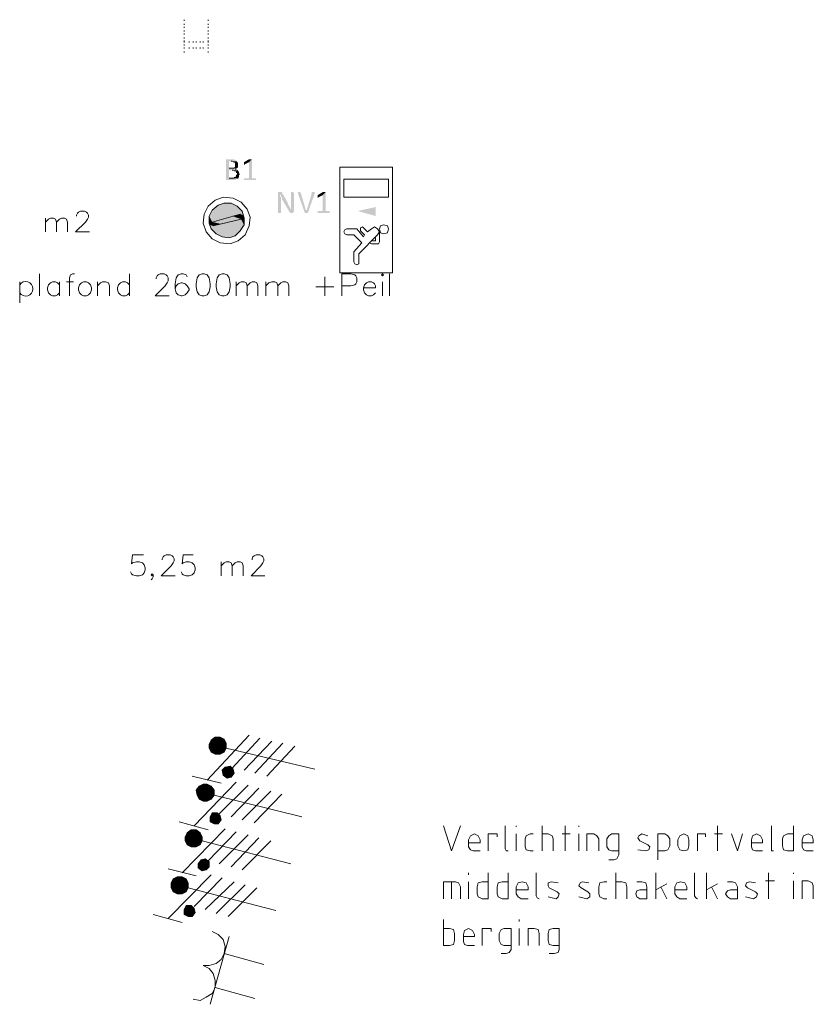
# Model space of a CAD drawing. Header units: millimetres. Extents: x -197899 to 120983, y -4228 to 45370.
# Tile 91 of 200: x -144991 to -141621, y 10438 to 14620. Entities that reach past the tile are written whole.
import ezdxf

# ---------------------------------------------------------------- set-up
doc = ezdxf.new("R2010")
doc.units = ezdxf.units.MM
for name, color, linetype in [('AL63----', 7, 'Continuous'), ('PDF_Geometry', 8, 'Continuous'), ('PDF_Solid Fills', 8, 'Continuous')]:
    doc.layers.add(name, color=color, linetype=linetype)

# ---------------------------------------------------------------- blocks, each defined once
blk = doc.blocks.new('A$C01523A58')
at = {"layer": 'PDF_Solid Fills'}
for color, points in [(7, [(18084.8, -15125.7), (18059.4, -15125.7), (18059.4, -15130), (18059.4, -15210.3), (18059.4, -15214.6), (18097.4, -15214.6), (18101.7, -15210.3), (18105.9, -15210.3), (18105.9, -15206.2), (18110.2, -15206.2), (18072, -15206.2), (18072, -15172.3), (18110.2, -15172.3), (18105.9, -15168), (18097.4, -15168), (18101.7, -15168), (18101.7, -15163.8), (18072, -15163.8), (18072, -15134.2), (18105.9, -15134.2), (18101.7, -15130), (18097.4, -15130), (18093.2, -15125.7)]), (7, [(18105.9, -15134.2), (18080.5, -15134.2), (18084.8, -15134.2), (18089, -15138.4), (18093.2, -15138.4), (18097.4, -15142.6), (18097.4, -15151.1), (18097.4, -15159.6), (18093.2, -15159.6), (18093.2, -15163.8), (18072, -15163.8), (18105.9, -15163.8), (18110.2, -15159.6), (18110.2, -15155.4), (18110.2, -15146.9), (18110.2, -15142.6), (18110.2, -15138.4), (18105.9, -15138.4)]), (7, [(18169.5, -15125.7), (18156.7, -15138.4), (18156.7, -15206.2), (18135.6, -15206.2), (18135.6, -15210.3), (18135.6, -15214.6), (18186.4, -15214.6), (18186.4, -15210.3), (18186.4, -15206.2), (18169.5, -15206.2)]), (7, [(18161, -15125.7), (18156.7, -15125.7), (18135.6, -15138.4), (18135.6, -15142.6), (18135.6, -15146.9), (18135.6, -15151.1), (18139.8, -15146.9), (18156.7, -15138.4), (18169.5, -15125.7), (18165.2, -15125.7)]), (7, [(18110.2, -15172.3), (18084.8, -15172.3), (18089, -15172.3), (18093.2, -15176.5), (18101.7, -15176.5), (18101.7, -15184.9), (18105.9, -15184.9), (18105.9, -15189.2), (18105.9, -15189.2), (18101.7, -15193.4), (18101.7, -15197.7), (18101.7, -15197.7), (18097.4, -15201.9), (18093.2, -15201.9), (18093.2, -15206.2), (18072, -15206.2), (18110.2, -15206.2), (18114.4, -15201.9), (18114.4, -15197.7), (18114.4, -15193.4), (18114.4, -15193.4), (18118.6, -15189.2), (18118.6, -15189.2), (18114.4, -15184.9), (18114.4, -15180.8), (18114.4, -15176.5), (18110.2, -15176.5)]), (7, [(18288, -15265.4), (18279.5, -15265.4), (18279.5, -15269.6), (18279.5, -15354.3), (18292.2, -15354.3), (18292.2, -15299.3), (18292.2, -15290.8), (18292.2, -15286.6), (18292.2, -15286.6), (18288, -15282.4), (18288, -15278.1), (18292.2, -15278.1), (18300.7, -15273.9), (18300.7, -15273.9), (18296.4, -15269.6), (18296.4, -15265.4), (18292.2, -15265.4)]), (7, [(18338.7, -15265.4), (18334.5, -15265.4), (18334.5, -15320.4), (18334.5, -15328.9), (18334.5, -15337.4), (18334.5, -15337.4), (18326.1, -15345.8), (18326.1, -15350.1), (18330.3, -15350.1), (18330.3, -15354.3), (18343, -15354.3), (18343, -15350.1), (18347.2, -15350.1), (18347.2, -15269.6), (18343, -15265.4), (18343, -15265.4)]), (7, [(18368.4, -15265.4), (18364.1, -15265.4), (18364.1, -15269.6), (18364.1, -15269.6), (18393.8, -15354.3), (18398, -15341.6), (18376.9, -15269.6), (18372.6, -15265.4), (18372.6, -15265.4)]), (7, [(18431.9, -15265.4), (18423.4, -15265.4), (18423.4, -15269.6), (18402.3, -15341.6), (18398, -15341.6), (18393.8, -15354.3), (18406.5, -15354.3), (18436.2, -15269.6), (18436.2, -15265.4), (18436.2, -15265.4)]), (7, [(18482.7, -15265.4), (18470, -15278.1), (18470, -15345.8), (18448.8, -15345.8), (18448.8, -15350.1), (18448.8, -15354.3), (18499.6, -15354.3), (18499.6, -15350.1), (18499.6, -15345.8), (18482.7, -15345.8)]), (7, [(18474.2, -15265.4), (18470, -15265.4), (18448.8, -15278.1), (18448.8, -15282.4), (18448.8, -15286.6), (18448.8, -15290.8), (18453.1, -15286.6), (18470, -15278.1), (18482.7, -15265.4), (18478.5, -15265.4)]), (7, [(18300.7, -15273.9), (18292.2, -15278.1), (18292.2, -15286.6), (18296.4, -15286.6), (18296.4, -15295), (18296.4, -15295), (18326.1, -15345.8), (18334.5, -15337.4), (18334.5, -15337.4), (18330.3, -15333.1), (18330.3, -15328.9), (18330.3, -15328.9), (18326.1, -15324.7), (18326.1, -15320.4), (18321.8, -15320.4), (18321.8, -15316.2), (18321.8, -15312)]), (1, [(18000.1, -15341.6), (17987.4, -15367), (18042.4, -15379.7)]), (1, [(18012.8, -15333.1), (18000.1, -15341.6), (18097.4, -15367)]), (1, [(18000.1, -15341.6), (18097.4, -15367), (18042.4, -15379.7)]), (1, [(18025.5, -15320.4), (18012.8, -15333.1), (18131.3, -15362.8)]), (1, [(18012.8, -15333.1), (18118.6, -15358.5), (18097.4, -15367)]), (1, [(18050.9, -15312), (18025.5, -15320.4), (18127.1, -15345.8)]), (1, [(18025.5, -15320.4), (18127.1, -15345.8), (18131.3, -15362.8)]), (1, [(18080.5, -15312), (18050.9, -15312), (18105.9, -15324.7)]), (1, [(18050.9, -15312), (18105.9, -15324.7), (18127.1, -15345.8)]), (1, [(17987.4, -15367), (17987.4, -15388.2), (18000.1, -15392.4)]), (1, [(17987.4, -15367), (18042.4, -15379.7), (18000.1, -15392.4)]), (1, [(17987.4, -15388.2), (17987.4, -15396.7), (18004.3, -15400.9)]), (1, [(17987.4, -15388.2), (18000.1, -15392.4), (18004.3, -15400.9)]), (51, [(18084.8, -15367), (18000.1, -15392.4), (18038.2, -15400.9)]), (51, [(18084.8, -15367), (18122.8, -15379.7), (18038.2, -15400.9)]), (1, [(18122.8, -15379.7), (18080.5, -15392.4), (18135.6, -15405.1)]), (51, [(18118.6, -15358.5), (18084.8, -15367), (18122.8, -15379.7)]), (1, [(18118.6, -15358.5), (18118.6, -15371.3), (18135.6, -15375.5)]), (1, [(18118.6, -15358.5), (18131.3, -15362.8), (18135.6, -15375.5)]), (1, [(18118.6, -15371.3), (18122.8, -15379.7), (18135.6, -15383.9)]), (1, [(18118.6, -15371.3), (18135.6, -15375.5), (18135.6, -15383.9)]), (1, [(18122.8, -15379.7), (18135.6, -15383.9), (18135.6, -15405.1)]), (1, [(17987.4, -15396.7), (17991.6, -15405.1), (18004.3, -15409.3)]), (1, [(17987.4, -15396.7), (18004.3, -15400.9), (18004.3, -15409.3)]), (1, [(17991.6, -15405.1), (17995.9, -15422.1), (18097.4, -15451.6)]), (1, [(17991.6, -15405.1), (18110.2, -15439), (18097.4, -15451.6)]), (1, [(17995.9, -15422.1), (18017, -15443.2), (18072, -15460.1)]), (1, [(17995.9, -15422.1), (18097.4, -15451.6), (18072, -15460.1)]), (51, [(18000.1, -15392.4), (18038.2, -15400.9), (18004.3, -15409.3)]), (1, [(18025.5, -15405.1), (18004.3, -15409.3), (18110.2, -15439)]), (1, [(18080.5, -15392.4), (18025.5, -15405.1), (18118.6, -15430.5)]), (1, [(18025.5, -15405.1), (18118.6, -15430.5), (18110.2, -15439)]), (1, [(18080.5, -15392.4), (18135.6, -15405.1), (18118.6, -15430.5)]), (1, [(18017, -15443.2), (18072, -15460.1), (18042.4, -15455.9)]), (1, [(17995.9, -17593.7), (17987.4, -17610.6), (18025.5, -17619.1)]), (1, [(18012.8, -17581.1), (17995.9, -17593.7), (18025.5, -17619.1)]), (1, [(18034, -17581.1), (18012.8, -17581.1), (18025.5, -17619.1)]), (1, [(18050.9, -17589.5), (18034, -17581.1), (18025.5, -17619.1)]), (1, [(18059.4, -17606.5), (18050.9, -17589.5), (18025.5, -17619.1)]), (1, [(18059.4, -17627.6), (18059.4, -17606.5), (18025.5, -17619.1)]), (1, [(17987.4, -17610.6), (17987.4, -17627.6), (18025.5, -17619.1)]), (1, [(17987.4, -17627.6), (17995.9, -17644.5), (18025.5, -17619.1)]), (1, [(17995.9, -17644.5), (18012.8, -17653), (18025.5, -17619.1)]), (1, [(18012.8, -17653), (18034, -17653), (18025.5, -17619.1)]), (1, [(18034, -17653), (18050.9, -17644.5), (18025.5, -17619.1)]), (1, [(18050.9, -17644.5), (18059.4, -17627.6), (18025.5, -17619.1)]), (1, [(18055.1, -17708.1), (18042.4, -17720.7), (18067.8, -17729.2)]), (1, [(18042.4, -17720.7), (18046.7, -17741.9), (18067.8, -17729.2)]), (1, [(18046.7, -17741.9), (18063.6, -17754.6), (18067.8, -17729.2)]), (1, [(18076.3, -17703.8), (18055.1, -17708.1), (18067.8, -17729.2)]), (1, [(18063.6, -17754.6), (18080.5, -17750.4), (18067.8, -17729.2)]), (1, [(18089, -17716.5), (18076.3, -17703.8), (18067.8, -17729.2)]), (1, [(18093.2, -17733.5), (18089, -17716.5), (18067.8, -17729.2)]), (1, [(18080.5, -17750.4), (18093.2, -17733.5), (18067.8, -17729.2)]), (1, [(17945.1, -17788.5), (17932.3, -17805.4), (17970.5, -17813.9)]), (1, [(17932.3, -17805.4), (17936.6, -17826.6), (17970.5, -17813.9)]), (1, [(17936.6, -17826.6), (17945.1, -17843.5), (17970.5, -17813.9)]), (1, [(17962, -17780), (17945.1, -17788.5), (17970.5, -17813.9)]), (1, [(17945.1, -17843.5), (17962, -17852), (17970.5, -17813.9)]), (1, [(17978.9, -17780), (17962, -17780), (17970.5, -17813.9)]), (1, [(17962, -17852), (17978.9, -17852), (17970.5, -17813.9)]), (1, [(17995.9, -17788.5), (17978.9, -17780), (17970.5, -17813.9)]), (1, [(18008.5, -17805.4), (17995.9, -17788.5), (17970.5, -17813.9)]), (1, [(18008.5, -17826.6), (18008.5, -17805.4), (17970.5, -17813.9)]), (1, [(17978.9, -17852), (17995.9, -17843.5), (17970.5, -17813.9)]), (1, [(17995.9, -17843.5), (18008.5, -17826.6), (17970.5, -17813.9)]), (1, [(18000.1, -17902.7), (17991.6, -17919.7), (18012.8, -17928.2)]), (1, [(17991.6, -17919.7), (17991.6, -17940.9), (18012.8, -17928.2)]), (1, [(17991.6, -17940.9), (18008.5, -17949.4), (18012.8, -17928.2)]), (1, [(18021.3, -17902.7), (18000.1, -17902.7), (18012.8, -17928.2)]), (1, [(18008.5, -17949.4), (18025.5, -17949.4), (18012.8, -17928.2)]), (1, [(18034, -17915.5), (18021.3, -17902.7), (18012.8, -17928.2)]), (1, [(18038.2, -17932.4), (18034, -17915.5), (18012.8, -17928.2)]), (1, [(18025.5, -17949.4), (18038.2, -17932.4), (18012.8, -17928.2)]), (1, [(17911.2, -17974.8), (17894.3, -17987.4), (17919.7, -18012.8)]), (1, [(17932.3, -17974.8), (17911.2, -17974.8), (17919.7, -18012.8)]), (1, [(17949.3, -17987.4), (17932.3, -17974.8), (17919.7, -18012.8)]), (1, [(17894.3, -17987.4), (17885.8, -18004.4), (17919.7, -18012.8)]), (1, [(17885.8, -18004.4), (17885.8, -18021.3), (17919.7, -18012.8)]), (1, [(17885.8, -18021.3), (17894.3, -18038.2), (17919.7, -18012.8)]), (1, [(17894.3, -18038.2), (17911.2, -18046.7), (17919.7, -18012.8)]), (1, [(17911.2, -18046.7), (17932.3, -18046.7), (17919.7, -18012.8)]), (1, [(17957.7, -18004.4), (17949.3, -17987.4), (17919.7, -18012.8)]), (1, [(17957.7, -18021.3), (17957.7, -18004.4), (17919.7, -18012.8)]), (1, [(17932.3, -18046.7), (17949.3, -18038.2), (17919.7, -18012.8)]), (1, [(17949.3, -18038.2), (17957.7, -18021.3), (17919.7, -18012.8)]), (1, [(17953.5, -18101.7), (17940.8, -18118.7), (17962, -18122.9)]), (1, [(17970.5, -18097.5), (17953.5, -18101.7), (17962, -18122.9)]), (1, [(17987.4, -18110.2), (17970.5, -18097.5), (17962, -18122.9)]), (1, [(17987.4, -18131.4), (17987.4, -18110.2), (17962, -18122.9)]), (1, [(17940.8, -18118.7), (17940.8, -18135.6), (17962, -18122.9)]), (1, [(17940.8, -18135.6), (17957.7, -18148.3), (17962, -18122.9)]), (1, [(17957.7, -18148.3), (17974.7, -18144.1), (17962, -18122.9)]), (1, [(17974.7, -18144.1), (17987.4, -18131.4), (17962, -18122.9)]), (1, [(17835, -18182.2), (17826.5, -18199.1), (17860.4, -18207.6)]), (1, [(17851.9, -18173.7), (17835, -18182.2), (17860.4, -18207.6)]), (1, [(17873.1, -18173.7), (17851.9, -18173.7), (17860.4, -18207.6)]), (1, [(17890, -18182.2), (17873.1, -18173.7), (17860.4, -18207.6)]), (1, [(17898.5, -18199.1), (17890, -18182.2), (17860.4, -18207.6)]), (1, [(17826.5, -18199.1), (17826.5, -18220.3), (17860.4, -18207.6)]), (1, [(17826.5, -18220.3), (17835, -18237.2), (17860.4, -18207.6)]), (1, [(17835, -18237.2), (17851.9, -18245.7), (17860.4, -18207.6)]), (1, [(17851.9, -18245.7), (17873.1, -18245.7), (17860.4, -18207.6)]), (1, [(17898.5, -18220.3), (17898.5, -18199.1), (17860.4, -18207.6)]), (1, [(17873.1, -18245.7), (17890, -18237.2), (17860.4, -18207.6)]), (1, [(17890, -18237.2), (17898.5, -18220.3), (17860.4, -18207.6)]), (1, [(17890, -18296.4), (17881.5, -18313.4), (17902.8, -18321.9)]), (1, [(17881.5, -18313.4), (17881.5, -18334.6), (17902.8, -18321.9)]), (1, [(17911.2, -18296.4), (17890, -18296.4), (17902.8, -18321.9)]), (1, [(17923.9, -18309.2), (17911.2, -18296.4), (17902.8, -18321.9)]), (1, [(17928.1, -18326.1), (17923.9, -18309.2), (17902.8, -18321.9)]), (1, [(17881.5, -18334.6), (17898.5, -18343), (17902.8, -18321.9)]), (1, [(17898.5, -18343), (17915.4, -18343), (17902.8, -18321.9)]), (1, [(17915.4, -18343), (17928.1, -18326.1), (17902.8, -18321.9)])]:
    blk.add_hatch(color=color, dxfattribs=at).paths.add_polyline_path(points)
at = {"layer": 'PDF_Solid Fills', "true_color": 0x00dd00}
blk.add_hatch(color=92, dxfattribs=at).paths.add_polyline_path([(18618.2, -15345.8), (18694.4, -15328.9), (18694.4, -15367)])
at = {"layer": 'PDF_Geometry', "color": 7, "lineweight": 18, "true_color": 0xeeeeee}
for points in [[(17881.5, -14537.3), (17881.5, -14533)], [(17881.5, -14554.2), (17881.5, -14550)], [(17983.1, -14537.3), (17983.1, -14533)], [(17983.1, -14554.2), (17983.1, -14550)], [(17881.5, -14566.9), (17881.5, -14562.7)], [(17881.5, -14583.8), (17881.5, -14579.6)], [(17881.5, -14596.5), (17881.5, -14592.3)], [(17983.1, -14566.9), (17983.1, -14562.7)], [(17983.1, -14583.8), (17983.1, -14579.6)], [(17983.1, -14596.5), (17983.1, -14592.3)], [(17881.5, -14613.5), (17881.5, -14609.2)], [(17881.5, -14626.2), (17881.5, -14622)], [(17881.5, -14630.4), (17881.5, -14626.2)], [(17902.8, -14630.4), (17902.8, -14626.2)], [(17919.7, -14630.4), (17919.7, -14626.2)], [(17932.3, -14630.4), (17932.3, -14626.2)], [(17949.3, -14630.4), (17949.3, -14626.2)], [(17962, -14630.4), (17962, -14626.2)], [(17983.1, -14613.5), (17983.1, -14609.2)], [(17983.1, -14626.2), (17983.1, -14622)], [(17983.1, -14630.4), (17983.1, -14626.2)], [(17881.5, -14643.1), (17881.5, -14638.9)], [(17881.5, -14655.8), (17881.5, -14651.6)], [(17881.5, -14655.8), (17881.5, -14651.6)], [(17881.5, -14672.8), (17881.5, -14668.5)], [(17902.8, -14655.8), (17902.8, -14651.6)], [(17919.7, -14655.8), (17919.7, -14651.6)], [(17932.3, -14655.8), (17932.3, -14651.6)], [(17949.3, -14655.8), (17949.3, -14651.6)], [(17962, -14655.8), (17962, -14651.6)], [(17983.1, -14643.1), (17983.1, -14638.9)], [(17983.1, -14655.8), (17983.1, -14651.6)], [(17983.1, -14655.8), (17983.1, -14651.6)], [(17983.1, -14672.8), (17983.1, -14668.5)], [(17424.3, -15367), (17424.3, -15362.8), (17428.6, -15354.3), (17432.8, -15350.1), (17441.3, -15345.8), (17458.2, -15345.8), (17466.7, -15350.1), (17470.9, -15354.3), (17475.1, -15362.8), (17475.1, -15371.3), (17470.9, -15379.7), (17462.5, -15392.4), (17420.1, -15434.7), (17479.4, -15434.7)], [(17293.1, -15434.7), (17293.1, -15375.5)], [(17293.1, -15392.4), (17305.8, -15379.7), (17314.3, -15375.5), (17327, -15375.5), (17335.5, -15379.7), (17339.7, -15392.4), (17339.7, -15434.7)], [(17339.7, -15392.4), (17352.4, -15379.7), (17360.9, -15375.5), (17373.5, -15375.5), (17382, -15379.7), (17386.3, -15392.4), (17386.3, -15434.7)], [(17267.7, -15705.7), (17267.7, -15612.5)], [(17415.9, -15612.5), (17407.4, -15612.5), (17399, -15616.8), (17394.7, -15629.5), (17394.7, -15705.7)], [(17648.7, -15612.5), (17648.7, -15705.7)], [(17763, -15633.7), (17763, -15629.5), (17767.2, -15621), (17771.5, -15616.8), (17780, -15612.5), (17796.9, -15612.5), (17805.3, -15616.8), (17809.6, -15621), (17813.8, -15629.5), (17813.8, -15642.2), (17809.6, -15650.6), (17801.1, -15663.4), (17758.8, -15705.7), (17818.1, -15705.7)], [(17894.3, -15625.2), (17890, -15616.8), (17877.3, -15612.5), (17868.9, -15612.5), (17856.1, -15616.8), (17847.7, -15629.5), (17843.5, -15654.9), (17843.5, -15676), (17847.7, -15693), (17856.1, -15701.4), (17868.9, -15705.7), (17873.1, -15705.7), (17885.8, -15701.4), (17894.3, -15693), (17902.8, -15680.3), (17902.8, -15676), (17894.3, -15663.4), (17885.8, -15654.9), (17873.1, -15650.6), (17868.9, -15650.6), (17856.1, -15654.9), (17847.7, -15663.4), (17843.5, -15676)], [(17957.7, -15612.5), (17945.1, -15616.8), (17936.6, -15629.5), (17932.3, -15654.9), (17932.3, -15667.6), (17936.6, -15688.8), (17945.1, -15701.4), (17957.7, -15705.7), (17966.2, -15705.7), (17978.9, -15701.4), (17987.4, -15688.8), (17991.6, -15667.6), (17991.6, -15654.9), (17987.4, -15629.5), (17978.9, -15616.8), (17966.2, -15612.5), (17957.7, -15612.5)], [(18042.4, -15612.5), (18029.7, -15616.8), (18021.3, -15629.5), (18017, -15654.9), (18017, -15667.6), (18021.3, -15688.8), (18029.7, -15701.4), (18042.4, -15705.7), (18050.9, -15705.7), (18063.6, -15701.4), (18072, -15688.8), (18076.3, -15667.6), (18076.3, -15654.9), (18072, -15629.5), (18063.6, -15616.8), (18050.9, -15612.5), (18042.4, -15612.5)], [(18478.5, -15625.2), (18478.5, -15705.7)], [(18550.4, -15705.7), (18550.4, -15612.5), (18588.5, -15612.5), (18605.4, -15616.8), (18609.7, -15621), (18613.9, -15629.5), (18613.9, -15646.4), (18609.7, -15654.9), (18605.4, -15659.1), (18588.5, -15663.4), (18550.4, -15663.4)], [(18719.8, -15616.8), (18724, -15621), (18728.2, -15616.8), (18724, -15612.5), (18719.8, -15616.8)], [(18753.6, -15705.7), (18753.6, -15612.5)], [(17183, -15646.4), (17183, -15735.3)], [(17352.4, -15659.1), (17343.9, -15650.6), (17335.5, -15646.4), (17322.7, -15646.4), (17314.3, -15650.6), (17305.8, -15659.1), (17301.6, -15671.8), (17301.6, -15680.3), (17305.8, -15693), (17314.3, -15701.4), (17322.7, -15705.7), (17335.5, -15705.7), (17343.9, -15701.4), (17352.4, -15693)], [(17352.4, -15646.4), (17352.4, -15705.7)], [(17382, -15646.4), (17411.7, -15646.4)], [(17454, -15646.4), (17445.5, -15650.6), (17437.1, -15659.1), (17432.8, -15671.8), (17432.8, -15680.3), (17437.1, -15693), (17445.5, -15701.4), (17454, -15705.7), (17466.7, -15705.7), (17475.1, -15701.4), (17483.6, -15693), (17487.9, -15680.3), (17487.9, -15671.8), (17483.6, -15659.1), (17475.1, -15650.6), (17466.7, -15646.4), (17454, -15646.4)], [(17513.3, -15705.7), (17513.3, -15646.4)], [(17513.3, -15663.4), (17526, -15650.6), (17534.4, -15646.4), (17547.1, -15646.4), (17559.8, -15650.6), (17564, -15663.4), (17564, -15705.7)], [(17648.7, -15659.1), (17640.2, -15650.6), (17631.8, -15646.4), (17619.1, -15646.4), (17610.6, -15650.6), (17602.2, -15659.1), (17597.9, -15671.8), (17597.9, -15680.3), (17602.2, -15693), (17610.6, -15701.4), (17619.1, -15705.7), (17631.8, -15705.7), (17640.2, -15701.4), (17648.7, -15693)], [(18101.7, -15705.7), (18101.7, -15646.4)], [(18101.7, -15663.4), (18114.4, -15650.6), (18122.8, -15646.4), (18135.6, -15646.4), (18144, -15650.6), (18148.2, -15663.4), (18148.2, -15705.7)], [(18148.2, -15663.4), (18161, -15650.6), (18169.5, -15646.4), (18182.1, -15646.4), (18190.6, -15650.6), (18194.8, -15663.4), (18194.8, -15705.7)], [(18228.7, -15705.7), (18228.7, -15646.4)], [(18228.7, -15663.4), (18241.4, -15650.6), (18254.1, -15646.4), (18266.8, -15646.4), (18275.2, -15650.6), (18279.5, -15663.4), (18279.5, -15705.7)], [(18279.5, -15663.4), (18292.2, -15650.6), (18300.7, -15646.4), (18313.4, -15646.4), (18321.8, -15650.6), (18326.1, -15663.4), (18326.1, -15705.7)], [(18440.3, -15667.6), (18516.5, -15667.6)], [(18643.5, -15671.8), (18694.4, -15671.8), (18694.4, -15663.4), (18690.1, -15654.9), (18685.9, -15650.6), (18677.5, -15646.4), (18664.7, -15646.4), (18656.2, -15650.6), (18647.8, -15659.1), (18643.5, -15671.8), (18643.5, -15680.3), (18647.8, -15693), (18656.2, -15701.4), (18664.7, -15705.7), (18677.5, -15705.7), (18685.9, -15701.4), (18694.4, -15693)], [(18724, -15646.4), (18724, -15705.7)], [(17708, -16806.4), (17661.4, -16806.4), (17657.2, -16844.4), (17661.4, -16840.2), (17678.4, -16835.9), (17691, -16835.9), (17703.8, -16840.2), (17712.2, -16848.7), (17716.4, -16861.3), (17716.4, -16869.8), (17712.2, -16882.6), (17703.8, -16891), (17691, -16895.2), (17678.4, -16895.2), (17661.4, -16891), (17657.2, -16886.7), (17653, -16878.3)], [(17788.4, -16827.5), (17788.4, -16823.3), (17792.7, -16814.8), (17796.9, -16810.5), (17805.3, -16806.4), (17822.3, -16806.4), (17830.7, -16810.5), (17835, -16814.8), (17839.2, -16823.3), (17839.2, -16831.8), (17835, -16840.2), (17826.5, -16852.9), (17784.2, -16895.2), (17843.5, -16895.2)], [(17919.7, -16806.4), (17877.3, -16806.4), (17873.1, -16844.4), (17877.3, -16840.2), (17890, -16835.9), (17902.8, -16835.9), (17915.4, -16840.2), (17923.9, -16848.7), (17928.1, -16861.3), (17928.1, -16869.8), (17923.9, -16882.6), (17915.4, -16891), (17902.8, -16895.2), (17890, -16895.2), (17877.3, -16891), (17873.1, -16886.7), (17868.9, -16878.3)], [(18169.5, -16827.5), (18169.5, -16823.3), (18173.6, -16814.8), (18177.9, -16810.5), (18186.4, -16806.4), (18203.3, -16806.4), (18211.8, -16810.5), (18216, -16814.8), (18220.2, -16823.3), (18220.2, -16831.8), (18216, -16840.2), (18207.5, -16852.9), (18165.2, -16895.2), (18224.4, -16895.2)], [(18038.2, -16895.2), (18038.2, -16835.9)], [(18038.2, -16852.9), (18050.9, -16840.2), (18059.4, -16835.9), (18072, -16835.9), (18080.5, -16840.2), (18084.8, -16852.9), (18084.8, -16895.2)], [(18084.8, -16852.9), (18097.4, -16840.2), (18105.9, -16835.9), (18118.6, -16835.9), (18127.1, -16840.2), (18131.3, -16852.9), (18131.3, -16895.2)], [(17750.3, -16891), (17746.1, -16895.2), (17741.8, -16891), (17746.1, -16886.7), (17750.3, -16891), (17750.3, -16899.5), (17746.1, -16908), (17741.8, -16912.2)]]:
    blk.add_lwpolyline(points, dxfattribs=at)
at = {"layer": 'PDF_Geometry', "color": 7, "lineweight": 0}
for points in [[(18080.5, -15134.2), (18084.8, -15134.2)], [(18093.2, -15163.8), (18072, -15163.8)], [(18084.8, -15172.3), (18089, -15172.3)], [(18097.4, -15168), (18101.7, -15168)], [(18093.2, -15206.2), (18072, -15206.2)], [(18105.9, -15206.2), (18110.2, -15206.2)]]:
    blk.add_lwpolyline(points, dxfattribs=at)
at = {"layer": 'PDF_Geometry', "color": 92, "lineweight": 18, "true_color": 0x00dd00}
for points in [[(18542, -15608.3), (18542, -15159.6)], [(18766.3, -15159.6), (18766.3, -15608.3), (18542, -15608.3)], [(18766.3, -15159.6), (18542, -15159.6)], [(18558.9, -15286.6), (18558.9, -15210.3), (18749.4, -15210.3)], [(18749.4, -15286.6), (18749.4, -15210.3)], [(18749.4, -15286.6), (18558.9, -15286.6)], [(18571.6, -15422.1), (18563.1, -15426.3), (18558.9, -15434.7), (18563.1, -15443.2), (18571.6, -15447.5)], [(18613.9, -15422.1), (18571.6, -15422.1)], [(18643.5, -15455.9), (18613.9, -15422.1)], [(18643.5, -15417.8), (18639.3, -15413.6), (18630.8, -15417.8), (18630.8, -15430.5)], [(18630.8, -15430.5), (18647.8, -15447.5)], [(18643.5, -15417.8), (18660.5, -15434.7)], [(18677.5, -15422.1), (18660.5, -15434.7)], [(18702.8, -15447.5), (18711.3, -15434.7), (18702.8, -15422.1), (18690.1, -15413.6), (18677.5, -15422.1)], [(18728.2, -15405.1), (18715.5, -15409.3), (18711.3, -15422.1), (18715.5, -15439), (18728.2, -15443.2), (18745.2, -15439), (18749.4, -15422.1), (18745.2, -15409.3), (18728.2, -15405.1)], [(18601.2, -15447.5), (18571.6, -15447.5)], [(18601.2, -15447.5), (18635.1, -15481.3)], [(18702.8, -15447.5), (18622.4, -15527.9)], [(18647.8, -15447.5), (18643.5, -15455.9)], [(18681.6, -15472.9), (18694.4, -15472.9)], [(18694.4, -15460.1), (18694.4, -15472.9)], [(18711.3, -15434.7), (18711.3, -15477)], [(18635.1, -15481.3), (18601.2, -15519.4)], [(18669, -15481.3), (18677.5, -15485.5)], [(18677.5, -15485.5), (18698.6, -15485.5)], [(18698.6, -15485.5), (18707, -15485.5), (18711.3, -15477)], [(18601.2, -15519.4), (18601.2, -15561.7)], [(18622.4, -15527.9), (18622.4, -15561.7)], [(18601.2, -15561.7), (18605.4, -15570.2), (18613.9, -15574.4), (18622.4, -15570.2), (18622.4, -15561.7)]]:
    blk.add_lwpolyline(points, dxfattribs=at)
at = {"layer": 'PDF_Geometry', "color": 7, "lineweight": 13}
for points in [[(18156.7, -15409.3), (18161, -15371.3), (18148.2, -15337.4), (18122.8, -15307.7), (18089, -15290.8), (18046.7, -15286.6), (18012.8, -15299.3), (17983.1, -15324.7), (17966.2, -15358.5), (17962, -15396.7), (17974.7, -15434.7), (18000.1, -15464.4), (18034, -15481.3), (18076.3, -15485.5), (18110.2, -15472.9), (18139.8, -15447.5), (18156.7, -15409.3)], [(18135.6, -15405.1), (18135.6, -15375.5), (18127.1, -15345.8), (18105.9, -15324.7), (18080.5, -15312), (18050.9, -15312), (18025.5, -15320.4), (18000.1, -15341.6), (17987.4, -15367), (17987.4, -15396.7), (17995.9, -15422.1), (18017, -15443.2), (18042.4, -15455.9), (18072, -15460.1), (18097.4, -15451.6), (18118.6, -15430.5), (18135.6, -15405.1)], [(18118.6, -15358.5), (18000.1, -15392.4), (18004.3, -15409.3)], [(18004.3, -15409.3), (18122.8, -15379.7)], [(18122.8, -15379.7), (18118.6, -15358.5)]]:
    blk.add_lwpolyline(points, dxfattribs=at)
at = {"layer": 'PDF_Geometry', "color": 1, "lineweight": 18}
for points in [[(17978.9, -17763.1), (18156.7, -17572.6)], [(18034, -17581.1), (18012.8, -17581.1), (17995.9, -17593.7), (17987.4, -17610.6), (17987.4, -17627.6), (17995.9, -17644.5), (18012.8, -17653), (18034, -17653), (18050.9, -17644.5), (18059.4, -17627.6), (18059.4, -17606.5), (18050.9, -17589.5), (18034, -17581.1)], [(18203.3, -17585.3), (18084.8, -17712.3)], [(18254.1, -17598), (18135.6, -17720.7)], [(18300.7, -17606.5), (18182.1, -17733.5)], [(18059.4, -17627.6), (18436.2, -17716.5)], [(18351.5, -17619.1), (18232.9, -17746.1)], [(18076.3, -17703.8), (18055.1, -17708.1), (18042.4, -17720.7), (18046.7, -17741.9), (18063.6, -17754.6), (18080.5, -17750.4), (18093.2, -17733.5), (18089, -17716.5), (18076.3, -17703.8)], [(17915.4, -17746.1), (18038.2, -17775.8)], [(17923.9, -17957.8), (18101.7, -17771.5)], [(17978.9, -17780), (17962, -17780), (17945.1, -17788.5), (17932.3, -17805.4), (17936.6, -17826.6), (17945.1, -17843.5), (17962, -17852), (17978.9, -17852), (17995.9, -17843.5), (18008.5, -17826.6), (18008.5, -17805.4), (17995.9, -17788.5), (17978.9, -17780)], [(18152.5, -17784.2), (18029.7, -17907)], [(18199, -17796.9), (18080.5, -17919.7)], [(18249.8, -17809.6), (18127.1, -17932.4)], [(18008.5, -17826.6), (18381.1, -17919.7)], [(18296.4, -17822.4), (18177.9, -17945.1)], [(17860.4, -17940.9), (17983.1, -17974.8)], [(18021.3, -17902.7), (18000.1, -17902.7), (17991.6, -17919.7), (17991.6, -17940.9), (18008.5, -17949.4), (18025.5, -17949.4), (18038.2, -17932.4), (18034, -17915.5), (18021.3, -17902.7)], [(17873.1, -18156.8), (18055.1, -17970.5)], [(17932.3, -17974.8), (17911.2, -17974.8), (17894.3, -17987.4), (17885.8, -18004.4), (17885.8, -18021.3), (17894.3, -18038.2), (17911.2, -18046.7), (17932.3, -18046.7), (17949.3, -18038.2), (17957.7, -18021.3), (17957.7, -18004.4), (17949.3, -17987.4), (17932.3, -17974.8)], [(18101.7, -17983.2), (17983.1, -18106)], [(17957.7, -18021.3), (18334.5, -18118.7)], [(18152.5, -17995.9), (18029.7, -18118.7)], [(18199, -18008.6), (18080.5, -18131.4)], [(18249.8, -18021.3), (18127.1, -18144.1)], [(17970.5, -18097.5), (17953.5, -18101.7), (17940.8, -18118.7), (17940.8, -18135.6), (17957.7, -18148.3), (17974.7, -18144.1), (17987.4, -18131.4), (17987.4, -18110.2), (17970.5, -18097.5)], [(17813.8, -18139.8), (17932.3, -18169.4)], [(17813.8, -18351.5), (17995.9, -18165.2)], [(17873.1, -18173.7), (17851.9, -18173.7), (17835, -18182.2), (17826.5, -18199.1), (17826.5, -18220.3), (17835, -18237.2), (17851.9, -18245.7), (17873.1, -18245.7), (17890, -18237.2), (17898.5, -18220.3), (17898.5, -18199.1), (17890, -18182.2), (17873.1, -18173.7)], [(18042.4, -18177.9), (17923.9, -18300.7)], [(17898.5, -18220.3), (18271, -18317.6)], [(18093.2, -18194.9), (17970.5, -18313.4)], [(18139.8, -18207.6), (18017, -18330.3)], [(18190.6, -18220.3), (18067.8, -18343)], [(17911.2, -18296.4), (17890, -18296.4), (17881.5, -18313.4), (17881.5, -18334.6), (17898.5, -18343), (17915.4, -18343), (17928.1, -18326.1), (17923.9, -18309.2), (17911.2, -18296.4)], [(17750.3, -18334.6), (17873.1, -18368.4)], [(17962, -18550.5), (17987.4, -18550.5), (18017, -18542), (18038.2, -18525.1), (18050.9, -18499.7), (18055.1, -18470), (18046.7, -18440.4), (18025.5, -18419.2), (18000.1, -18406.5)], [(17991.6, -18715.6), (18072, -18427.7)], [(18220.2, -18546.2), (18050.9, -18499.7)], [(17919.7, -18694.4), (17949.3, -18698.7), (17974.7, -18685.9), (18000.1, -18669), (18012.8, -18643.6), (18012.8, -18614), (18004.3, -18584.3), (17987.4, -18563.1), (17962, -18550.5)], [(18182.1, -18690.2), (18012.8, -18643.6)]]:
    blk.add_lwpolyline(points, dxfattribs=at)
at = {"layer": 'PDF_Geometry', "color": 7, "lineweight": 18}
for points in [[(18982.2, -17957.8), (19016.1, -18063.7), (19054.2, -17957.8)], [(19244.7, -18055.2), (19244.7, -17957.8)], [(19291.2, -17962), (19291.2, -17957.8)], [(19401.3, -18063.7), (19401.3, -17957.8)], [(19498.7, -18063.7), (19498.7, -17957.8)], [(19557.9, -17962), (19557.9, -17957.8)], [(20146.4, -18063.7), (20146.4, -17957.8)], [(20375, -18055.2), (20375, -17957.8)], [(20468.1, -17957.8), (20468.1, -18063.7), (20442.7, -18063.7)], [(19138.8, -18017.1), (19130.4, -18000.2), (19113.5, -17991.7), (19096.5, -18000.2), (19088.1, -18017.1)], [(19088.1, -18046.7), (19088.1, -18017.1)], [(19138.8, -18017.1), (19138.8, -18029.8), (19088.1, -18029.8)], [(19172.7, -18063.7), (19172.7, -17991.7), (19210.8, -17991.7), (19210.8, -18004.4)], [(19291.2, -18063.7), (19291.2, -17991.7)], [(19350.5, -17991.7), (19333.6, -18000.2), (19329.4, -18012.8)], [(19329.4, -18046.7), (19329.4, -18012.8)], [(19350.5, -17991.7), (19363.2, -17991.7)], [(19401.3, -17991.7), (19426.7, -17991.7)], [(19447.9, -18012.8), (19443.7, -18000.2), (19426.7, -17991.7)], [(19447.9, -18012.8), (19447.9, -18063.7)], [(19486, -17991.7), (19519.9, -17991.7)], [(19557.9, -18063.7), (19557.9, -17991.7)], [(19591.8, -18063.7), (19591.8, -17991.7), (19621.5, -17991.7)], [(19642.6, -18012.8), (19634.1, -18000.2), (19621.5, -17991.7)], [(19642.6, -18012.8), (19642.6, -18063.7)], [(19684.9, -18101.7), (19706.1, -18101.7), (19718.8, -18097.5), (19727.3, -18080.6), (19727.3, -17991.7), (19697.6, -17991.7), (19684.9, -18000.2), (19676.5, -18012.8), (19676.5, -18046.7), (19684.9, -18059.4), (19697.6, -18063.7), (19727.3, -18063.7)], [(19850, -18000.2), (19824.6, -17991.7), (19812, -18000.2), (19807.7, -18008.6), (19816.2, -18021.3), (19850, -18038.2)], [(19892.4, -18101.7), (19892.4, -17991.7), (19922, -17991.7)], [(19943.2, -18012.8), (19934.7, -18000.2), (19922, -17991.7)], [(19943.2, -18012.8), (19943.2, -18042.5)], [(20023.6, -18017.1), (20019.4, -18000.2), (20002.5, -17991.7), (19985.5, -18000.2), (19977.1, -18017.1)], [(19977.1, -18042.5), (19977.1, -18017.1)], [(20023.6, -18017.1), (20023.6, -18042.5)], [(20061.7, -18063.7), (20061.7, -17991.7), (20095.6, -17991.7), (20095.6, -18004.4)], [(20133.7, -17991.7), (20167.5, -17991.7)], [(20205.7, -17991.7), (20231, -18063.7), (20252.2, -17991.7)], [(20336.9, -18017.1), (20328.4, -18000.2), (20311.5, -17991.7), (20294.6, -18000.2), (20290.3, -18017.1)], [(20290.3, -18046.7), (20290.3, -18017.1)], [(20336.9, -18017.1), (20336.9, -18029.8), (20290.3, -18029.8)], [(20442.7, -17991.7), (20425.8, -18000.2), (20421.6, -18012.8)], [(20421.6, -18042.5), (20421.6, -18012.8)], [(20442.7, -17991.7), (20468.1, -17991.7)], [(20552.8, -18017.1), (20548.5, -18000.2), (20531.6, -17991.7), (20510.5, -18000.2), (20506.2, -18017.1)], [(20506.2, -18046.7), (20506.2, -18017.1)], [(20552.8, -18017.1), (20552.8, -18029.8), (20506.2, -18029.8)], [(19088.1, -18046.7), (19096.5, -18059.4), (19109.2, -18063.7)], [(19138.8, -18063.7), (19109.2, -18063.7)], [(19244.7, -18055.2), (19248.9, -18063.7), (19257.4, -18063.7)], [(19329.4, -18046.7), (19333.6, -18059.4), (19350.5, -18063.7)], [(19363.2, -18063.7), (19350.5, -18063.7)], [(19807.7, -18059.4), (19841.6, -18063.7)], [(19841.6, -18063.7), (19854.3, -18059.4), (19858.5, -18046.7), (19850, -18038.2)], [(19922, -18063.7), (19892.4, -18063.7)], [(19922, -18063.7), (19934.7, -18059.4), (19943.2, -18042.5)], [(19977.1, -18042.5), (19985.5, -18059.4), (20002.5, -18063.7), (20019.4, -18059.4), (20023.6, -18042.5)], [(20290.3, -18046.7), (20294.6, -18059.4), (20307.2, -18063.7)], [(20336.9, -18063.7), (20307.2, -18063.7)], [(20375, -18055.2), (20375, -18063.7), (20383.4, -18063.7)], [(20421.6, -18042.5), (20425.8, -18059.4), (20442.7, -18063.7)], [(20506.2, -18046.7), (20510.5, -18059.4), (20523.1, -18063.7)], [(20552.8, -18063.7), (20523.1, -18063.7)], [(19088.1, -18165.2), (19088.1, -18156.8)], [(19172.7, -18156.8), (19172.7, -18266.9), (19147.3, -18266.9)], [(19257.4, -18156.8), (19257.4, -18266.9), (19232, -18266.9)], [(19375.9, -18254.1), (19375.9, -18156.8)], [(19714.6, -18266.9), (19714.6, -18156.8)], [(19883.9, -18266.9), (19883.9, -18156.8)], [(20049, -18254.1), (20049, -18156.8)], [(20099.8, -18266.9), (20099.8, -18156.8)], [(20349.6, -18190.7), (20387.7, -18190.7)], [(20362.3, -18266.9), (20362.3, -18156.8)], [(20468.1, -18161), (20468.1, -18156.8)], [(20468.1, -18266.9), (20468.1, -18190.7)], [(20506.2, -18266.9), (20506.2, -18190.7), (20531.6, -18190.7)], [(20552.8, -18211.8), (20548.5, -18199.1), (20531.6, -18190.7)], [(18982.2, -18266.9), (18982.2, -18194.9), (19033, -18194.9)], [(19016.1, -18266.9), (19016.1, -18194.9)], [(19054.2, -18216.1), (19045.7, -18199.1), (19033, -18194.9)], [(19054.2, -18216.1), (19054.2, -18266.9)], [(19088.1, -18266.9), (19088.1, -18194.9)], [(19147.3, -18194.9), (19130.4, -18199.1), (19126.1, -18216.1)], [(19126.1, -18245.7), (19126.1, -18216.1)], [(19147.3, -18194.9), (19172.7, -18194.9)], [(19232, -18194.9), (19215, -18199.1), (19210.8, -18216.1)], [(19210.8, -18245.7), (19210.8, -18216.1)], [(19232, -18194.9), (19257.4, -18194.9)], [(19342, -18216.1), (19333.6, -18199.1), (19316.7, -18194.9), (19299.7, -18199.1), (19291.2, -18216.1)], [(19291.2, -18245.7), (19291.2, -18216.1)], [(19342, -18216.1), (19342, -18228.7), (19291.2, -18228.7)], [(19469.1, -18199.1), (19439.4, -18194.9), (19426.7, -18199.1), (19426.7, -18211.8), (19430.9, -18220.3), (19464.8, -18237.2)], [(19600.3, -18199.1), (19570.7, -18194.9), (19562.2, -18199.1), (19557.9, -18211.8), (19566.4, -18220.3), (19596.1, -18237.2)], [(19663.8, -18194.9), (19646.8, -18199.1), (19642.6, -18216.1)], [(19642.6, -18245.7), (19642.6, -18216.1)], [(19663.8, -18194.9), (19676.5, -18194.9)], [(19714.6, -18194.9), (19740, -18194.9)], [(19761.2, -18216.1), (19756.9, -18199.1), (19740, -18194.9)], [(19761.2, -18216.1), (19761.2, -18266.9)], [(19816.2, -18228.7), (19803.5, -18233), (19799.2, -18245.7), (19803.5, -18258.4), (19816.2, -18266.9)], [(19803.5, -18194.9), (19824.6, -18194.9)], [(19845.8, -18216.1), (19845.8, -18266.9), (19816.2, -18266.9)], [(19816.2, -18228.7), (19845.8, -18228.7)], [(19845.8, -18216.1), (19841.6, -18199.1), (19824.6, -18194.9)], [(19930.5, -18203.3), (19883.9, -18228.7)], [(19905.1, -18216.1), (19930.5, -18266.9)], [(20015.1, -18216.1), (20006.7, -18199.1), (19989.7, -18194.9), (19972.8, -18199.1), (19964.3, -18216.1)], [(19964.3, -18245.7), (19964.3, -18216.1)], [(20015.1, -18216.1), (20015.1, -18228.7), (19964.3, -18228.7)], [(20146.4, -18203.3), (20099.8, -18228.7)], [(20121, -18216.1), (20146.4, -18266.9)], [(20201.4, -18228.7), (20188.7, -18233), (20180.3, -18245.7), (20188.7, -18258.4), (20201.4, -18266.9)], [(20188.7, -18194.9), (20209.9, -18194.9)], [(20231, -18216.1), (20231, -18266.9), (20201.4, -18266.9)], [(20201.4, -18228.7), (20231, -18228.7)], [(20231, -18216.1), (20222.6, -18199.1), (20209.9, -18194.9)], [(20307.2, -18199.1), (20281.8, -18194.9), (20269.2, -18199.1), (20264.9, -18211.8), (20273.4, -18220.3), (20307.2, -18237.2)], [(20552.8, -18211.8), (20552.8, -18266.9)], [(19126.1, -18245.7), (19130.4, -18258.4), (19147.3, -18266.9)], [(19210.8, -18245.7), (19215, -18258.4), (19232, -18266.9)], [(19291.2, -18245.7), (19299.7, -18258.4), (19312.4, -18266.9)], [(19342, -18266.9), (19312.4, -18266.9)], [(19375.9, -18254.1), (19380.2, -18262.6), (19388.6, -18266.9)], [(19426.7, -18258.4), (19460.6, -18266.9)], [(19460.6, -18266.9), (19469.1, -18258.4), (19473.3, -18245.7), (19464.8, -18237.2)], [(19557.9, -18258.4), (19591.8, -18266.9)], [(19591.8, -18266.9), (19604.5, -18258.4), (19604.5, -18245.7), (19596.1, -18237.2)], [(19642.6, -18245.7), (19646.8, -18258.4), (19663.8, -18266.9)], [(19676.5, -18266.9), (19663.8, -18266.9)], [(19964.3, -18245.7), (19972.8, -18258.4), (19985.5, -18266.9)], [(20015.1, -18266.9), (19985.5, -18266.9)], [(20049, -18254.1), (20053.3, -18262.6), (20061.7, -18266.9)], [(20264.9, -18258.4), (20298.8, -18266.9)], [(20298.8, -18266.9), (20311.5, -18258.4), (20315.7, -18245.7), (20307.2, -18237.2)], [(18982.2, -18355.7), (18982.2, -18465.8), (19007.6, -18465.8), (19024.5, -18461.6), (19028.8, -18444.6), (19028.8, -18415), (19024.5, -18398.1), (19007.6, -18393.8), (18982.2, -18393.8)], [(19304, -18364.2), (19304, -18355.7)], [(19113.5, -18419.2), (19105, -18402.3), (19088.1, -18393.8), (19071.1, -18402.3), (19066.9, -18419.2)], [(19147.3, -18465.8), (19147.3, -18393.8), (19185.4, -18393.8), (19185.4, -18406.5)], [(19227.8, -18499.7), (19248.9, -18499.7), (19261.6, -18495.4), (19270.1, -18482.8), (19270.1, -18393.8), (19240.4, -18393.8), (19227.8, -18398.1), (19219.3, -18415), (19219.3, -18444.6), (19227.8, -18461.6), (19240.4, -18465.8), (19270.1, -18465.8)], [(19304, -18465.8), (19304, -18393.8)], [(19342, -18465.8), (19342, -18393.8), (19367.4, -18393.8)], [(19388.6, -18415), (19384.4, -18398.1), (19367.4, -18393.8)], [(19430.9, -18499.7), (19452.1, -18499.7), (19469.1, -18495.4), (19473.3, -18482.8), (19473.3, -18393.8), (19447.9, -18393.8), (19430.9, -18398.1), (19426.7, -18415), (19426.7, -18444.6), (19430.9, -18461.6), (19447.9, -18465.8), (19473.3, -18465.8)], [(19066.9, -18448.9), (19066.9, -18419.2)], [(19113.5, -18419.2), (19113.5, -18427.7), (19066.9, -18427.7)], [(19388.6, -18415), (19388.6, -18465.8)], [(19066.9, -18448.9), (19071.1, -18461.6), (19083.8, -18465.8)], [(19113.5, -18465.8), (19083.8, -18465.8)]]:
    blk.add_lwpolyline(points, dxfattribs=at)
at = {"layer": 'PDF_Geometry', "color": 7, "lineweight": 18, "true_color": 0xeeeeee}
blk.add_ellipse((17208.4, -15676), major_axis=(0, 30.8), ratio=0.977153, start_param=2.148841, end_param=7.275941, dxfattribs=at)

msp = doc.modelspace()

# ---------------------------------------------------------------- block references
at = {"layer": 'AL63----'}
msp.add_blockref('A$C01523A58', (-162173.6, 29153.2), dxfattribs=at)

doc.saveas('drawing.dxf')
